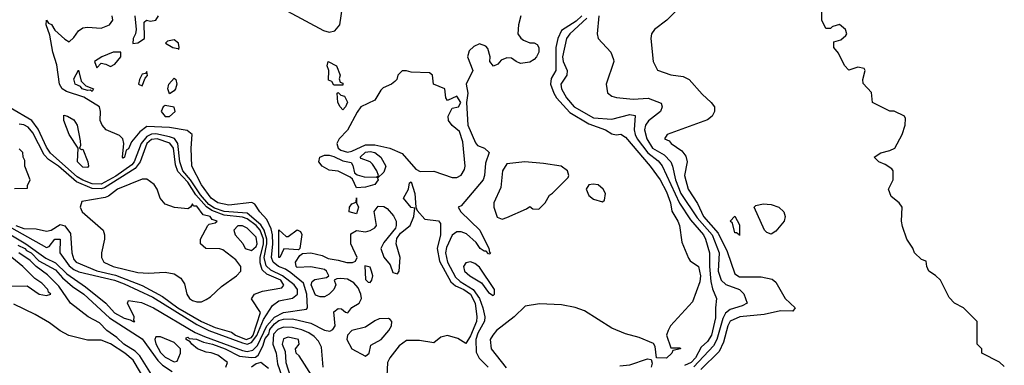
# Model space of a CAD drawing. Header units: inches. Extents: x 2380249 to 2585472, y 382747 to 546448.
# Tile 219 of 256: x 2476432 to 2480753, y 498098 to 499613. Entities that reach past the tile are written whole.
import ezdxf

# ---------------------------------------------------------------- set-up
doc = ezdxf.new("R2010")
doc.units = ezdxf.units.IN
doc.header["$MEASUREMENT"] = 0
doc.layers.add('C4479', color=7, linetype='Continuous')
doc.layers.add('C4489', color=7, linetype='Continuous')

msp = doc.modelspace()

# ---------------------------------------------------------------- linework, layer by layer
at = {"layer": 'C4479', "color": 4}
for points, elevation in [([(2477606.7, 499650), (2477764.6, 499564.6), (2477790, 499558), (2477815.6, 499564.4), (2477836.5, 499590), (2477854.7, 499710)], 16), ([(2476322.6, 498710), (2476459.4, 498630), (2476547.5, 498567.5), (2476590, 498546.5), (2476639, 498499), (2476720.8, 498440.8), (2476810, 498369.2), (2476848.2, 498328.2), (2476890, 498303.5), (2476917, 498297), (2476930, 498288.9), (2476938, 498290), (2476933.6, 498293.6), (2476934, 498310), (2476905.6, 498370), (2476910, 498381), (2476966.7, 498373.3), (2477019.5, 498350), (2477201.6, 498241.6), (2477243.3, 498223.3), (2477410, 498162.7), (2477430, 498158.2), (2477455.7, 498164.3), (2477475.9, 498184.1), (2477517.3, 498270), (2477550, 498308.9), (2477590, 498329.5), (2477690, 498344), (2477694.5, 498350), (2477692.5, 498410), (2477676.9, 498456.9), (2477622.7, 498502.7), (2477598.6, 498518.5), (2477568.2, 498530), (2477544.5, 498550), (2477536.9, 498570), (2477543.3, 498630), (2477541.3, 498670), (2477535.7, 498695.7), (2477516, 498736), (2477485.6, 498770), (2477463.6, 498803.6), (2477450.7, 498810.7), (2477350, 498799.4), (2477301.4, 498810), (2477272.7, 498830), (2477230, 498889), (2477188.1, 498970), (2477184, 499050), (2477189.2, 499109.2), (2477166.5, 499126.5), (2477090, 499140.6), (2476990, 499144), (2476959.3, 499120.7), (2476923.2, 499076.8), (2476910, 499047), (2476899.8, 499040.2), (2476892.8, 499010), (2476885.6, 499005.6), (2476882.7, 499010), (2476888.5, 499070), (2476885.1, 499090), (2476870, 499105.1), (2476811.5, 499130), (2476793.5, 499150), (2476784.7, 499170), (2476786.6, 499210), (2476782, 499230), (2476713.2, 499273.2), (2476637.4, 499297.4), (2476618.9, 499310), (2476607.6, 499330), (2476594.9, 499414.9), (2476577.3, 499470), (2476564.7, 499544.7), (2476548.3, 499590), (2476549.4, 499610.6), (2476558, 499598), (2476572.2, 499592.2), (2476586.2, 499566.2), (2476630, 499526.8), (2476650, 499516), (2476670, 499534.8), (2476690, 499564), (2476710, 499576.3), (2476730, 499579.1), (2476790, 499575.5), (2476826, 499590), (2476840.5, 499610), (2476837.4, 499630)], 16), ([(2476938, 499630), (2476944, 499570), (2476940.7, 499550), (2476930.8, 499530), (2476928.6, 499508.6), (2476950, 499510.8), (2476979.3, 499530), (2476978, 499602), (2476989.1, 499610.9), (2477006, 499606), (2477029.2, 499610.8), (2477041.2, 499630)], 16), ([(2478630.7, 499630), (2478620.7, 499590), (2478618, 499550), (2478630.9, 499530.9), (2478642.8, 499522.8), (2478670, 499511), (2478690, 499511.3), (2478703.5, 499503.5), (2478710.4, 499490), (2478710.4, 499470), (2478700.5, 499450), (2478690, 499438), (2478670, 499426.6), (2478630, 499421.2), (2478610, 499429), (2478590, 499444), (2478570, 499445.2), (2478544.9, 499435.1), (2478530, 499418), (2478510.7, 499409.3), (2478495.3, 499430), (2478497.2, 499450), (2478486, 499486), (2478477, 499497), (2478450, 499506.6), (2478424.4, 499495.6), (2478403.9, 499476.1), (2478397.1, 499450), (2478420.7, 499390), (2478390.6, 499330), (2478398, 499290), (2478393, 499250), (2478399.1, 499150), (2478432.4, 499072.4), (2478441.6, 499061.6), (2478471.3, 499050), (2478492.2, 499030), (2478476.7, 498983.3), (2478471.6, 498930), (2478465.5, 498910), (2478370, 498797), (2478356, 498790), (2478368, 498770), (2478451.9, 498690), (2478490.7, 498609.3), (2478493.2, 498593.2), (2478498, 498590), (2478495.3, 498584.7), (2478490, 498586), (2478478.4, 498598.4), (2478470, 498598.4), (2478452.7, 498610), (2478435.9, 498635.9), (2478393.1, 498673.1), (2478370, 498682.4), (2478357.3, 498682.7), (2478350, 498682.7), (2478330, 498667.8), (2478305.7, 498614.3), (2478300.8, 498590), (2478308.8, 498550), (2478344.5, 498484.5), (2478365.5, 498465.5), (2478422.4, 498430), (2478449.5, 498390), (2478464.1, 498350), (2478473.5, 498310), (2478471.1, 498291.1), (2478442.1, 498237.9), (2478433.2, 498210), (2478434.8, 498154.8), (2478449, 498129), (2478488.1, 498090)], 16), ([(2478899.1, 499630), (2478874.3, 499605.7), (2478810, 499565.4), (2478792.9, 499530), (2478785.1, 499490), (2478785.3, 499390), (2478764.9, 499355.1), (2478760.7, 499330), (2478775.6, 499290), (2478788.2, 499270), (2478846.1, 499206.1), (2478930, 499155.8), (2479002, 499130), (2479030, 499112.7), (2479050, 499107.7), (2479070, 499110.6), (2479090, 499098), (2479198.7, 498970), (2479242.6, 498910), (2479270, 498857.3), (2479288.2, 498810), (2479293.5, 498773.5), (2479320.5, 498730), (2479327.3, 498710), (2479338, 498638), (2479367.1, 498567.1), (2479374.8, 498554.8), (2479410.3, 498530.3), (2479420.3, 498490), (2479416.2, 498463.8), (2479384.4, 498375.6), (2479287.7, 498270), (2479277.3, 498250), (2479271, 498230), (2479290, 498174), (2479330, 498174), (2479332, 498170), (2479298, 498162), (2479294, 498150), (2479270, 498129), (2479226, 498130), (2479220.4, 498180.4), (2479212.9, 498192.9), (2479150, 498219.5), (2479090, 498235.6), (2479030, 498260.5), (2478910, 498336.4), (2478870, 498350.7), (2478810, 498363.1), (2478712.8, 498367.3), (2478650, 498356.9), (2478601.6, 498310), (2478524.4, 498250), (2478508.4, 498230), (2478497.3, 498210), (2478500.5, 498170), (2478566.8, 498086.8)], 24), ([(2478920.5, 499619.5), (2478846, 499550), (2478831.7, 499530), (2478813.4, 499450), (2478816.9, 499430), (2478834.9, 499390), (2478833, 499370), (2478807.4, 499330), (2478809, 499310), (2478832.2, 499270), (2478864.6, 499230), (2478950, 499182.2), (2479030, 499176), (2479110, 499196.5), (2479132.4, 499192.4), (2479129.1, 499130), (2479132.4, 499110), (2479142.2, 499090), (2479188.6, 499028.6), (2479233.2, 498993.2), (2479251.5, 498971.5), (2479327.8, 498807.8), (2479375.5, 498735.5), (2479432.8, 498670), (2479442, 498650), (2479459.6, 498590), (2479458.9, 498530), (2479465.1, 498465.1), (2479472.2, 498432.2), (2479490.4, 498390), (2479484.9, 498350), (2479485.3, 498305.3), (2479467.8, 498230), (2479450, 498201.1), (2479422.6, 498177.4), (2479397.3, 498130), (2479379.2, 498110), (2479350, 498096.5)], 28), ([(2478973.4, 499630), (2478966, 499550), (2478970.8, 499530.8), (2479026, 499470), (2479038, 499438), (2479038.8, 499430), (2479006, 499330), (2479011.6, 499291.6), (2479030, 499278), (2479050.8, 499270.8), (2479124.4, 499264.4), (2479190, 499268.7), (2479247.3, 499247.3), (2479250.8, 499230), (2479243.8, 499210), (2479191.1, 499168.9), (2479178.3, 499150), (2479174, 499130), (2479184.7, 499090), (2479209.6, 499049.6), (2479260, 499020), (2479288.9, 498990), (2479297.3, 498970), (2479310.2, 498910), (2479333.4, 498850), (2479404.6, 498744.6), (2479470.8, 498670), (2479501.6, 498590), (2479496.5, 498510), (2479510.2, 498470.2), (2479531.4, 498451.4), (2479590.6, 498430), (2479610.3, 498410.3), (2479624.9, 498370), (2479602.5, 498357.5), (2479550, 498342.3), (2479530, 498325.7), (2479517.5, 498302.5), (2479490.9, 498210), (2479477.3, 498182.7), (2479390, 498090.5)], 32), ([(2479311.3, 499650), (2479271.3, 499610), (2479218, 499570), (2479204.7, 499550), (2479201, 499530), (2479211.3, 499430), (2479231.6, 499391.6), (2479290, 499371), (2479343.5, 499363.5), (2479370, 499351), (2479426.2, 499286.2), (2479466, 499250), (2479481, 499230), (2479481, 499210), (2479471.3, 499190), (2479450, 499173.2), (2479274, 499110), (2479262, 499090), (2479282, 499082), (2479291.3, 499070), (2479338, 499038), (2479354.9, 499014.9), (2479360.5, 498990), (2479348.9, 498930), (2479366, 498870), (2479407.1, 498807.1), (2479433.4, 498750), (2479497.4, 498677.4), (2479537.1, 498597.1), (2479570, 498498.8), (2479590, 498485.7), (2479685.5, 498485.5), (2479734.4, 498474.4), (2479750, 498462), (2479791.3, 498390), (2479834.8, 498350), (2479824.7, 498335.3), (2479770, 498336), (2479699.1, 498320.9), (2479592, 498310), (2479550, 498291.2), (2479539.6, 498270), (2479520.9, 498199.1), (2479501.5, 498158.5), (2479420.6, 498079.4)], 36), ([(2480000, 499582.6), (2479998, 499582), (2479990, 499574), (2479970, 499574), (2479952, 499610), (2479951.6, 499651.6)], 44), ([(2476334.3, 498734.3), (2476550, 498613.4), (2476562, 498618), (2476587, 498650), (2476610, 498650.4), (2476608.7, 498590), (2476650, 498533.7), (2476670, 498517.8), (2476692.3, 498507.7), (2476848, 498470), (2476890, 498454.6), (2477016.3, 498396.3), (2477210, 498276.2), (2477262.4, 498250), (2477410, 498195.9), (2477430, 498190.6), (2477450, 498196.8), (2477472.2, 498227.8), (2477502.3, 498297.7), (2477541, 498359), (2477570, 498380.2), (2477630, 498391.9), (2477651.5, 498410), (2477651.4, 498430), (2477636.1, 498450), (2477585, 498490), (2477534.2, 498514.2), (2477514.2, 498534.2), (2477504.9, 498570), (2477516.8, 498630), (2477516.7, 498650), (2477505.3, 498690), (2477490, 498713.8), (2477430, 498764.2), (2477330, 498772.3), (2477286.6, 498786.6), (2477262.4, 498802.4), (2477225.1, 498845.1), (2477181.9, 498910), (2477147.7, 498950), (2477134.2, 498990), (2477126.8, 499070), (2477111.6, 499091.6), (2477090, 499099.1), (2477030, 499111.5), (2477010, 499110.3), (2476990, 499099.9), (2476965.1, 499070), (2476935, 498990), (2476924.2, 498975.8), (2476853.9, 498926.1), (2476790, 498891.9), (2476750, 498893.3), (2476708.9, 498908.9), (2476684, 498924), (2476567.1, 499027.1), (2476550, 499053.7), (2476513, 499133), (2476485.3, 499170), (2476390, 499225.7)], 24), ([(2476415.5, 498710), (2476450, 498697.6), (2476503.9, 498696.1), (2476550, 498686), (2476570, 498690.4), (2476610, 498714.4), (2476630, 498708.5), (2476654.7, 498674.7), (2476660.4, 498590), (2476670, 498560.7), (2476680.7, 498550), (2476770, 498511.1), (2476853.3, 498493.3), (2476970, 498447.2), (2477058.6, 498398.6), (2477125.5, 498350), (2477230, 498289.5), (2477290, 498263.8), (2477362.1, 498242.1), (2477378.9, 498230), (2477426.4, 498210), (2477450, 498218.7), (2477457, 498230), (2477489.5, 498329.5), (2477449.3, 498389.3), (2477462, 498410), (2477497.5, 498422.5), (2477582.5, 498437.5), (2477591.5, 498448.5), (2477577.6, 498470), (2477517.2, 498497.2), (2477496.2, 498516.2), (2477486.8, 498546.8), (2477486.8, 498570), (2477502.4, 498630), (2477501.9, 498650), (2477487.7, 498690), (2477470, 498710.5), (2477430, 498739.9), (2477410, 498747.6), (2477330, 498755.9), (2477275.5, 498775.5), (2477252.1, 498792.1), (2477205.5, 498845.5), (2477170, 498900.6), (2477126.7, 498946.7), (2477115.7, 498975.7), (2477106.4, 499050), (2477091.4, 499071.4), (2477035.1, 499090), (2477010, 499087.4), (2476990, 499069.6), (2476960.2, 498990), (2476939.2, 498960.8), (2476804.1, 498875.9), (2476790, 498870.9), (2476750, 498873), (2476681.5, 498901.5), (2476602.4, 498970), (2476559.3, 498999.3), (2476539.9, 499019.9), (2476490, 499116.9), (2476470, 499141.1), (2476450, 499152.1), (2476430, 499154)], 28), ([(2476410, 498872), (2476466, 498874), (2476466, 498886), (2476478, 498910), (2476455.3, 498970), (2476455.3, 498995.3), (2476448, 499010), (2476446, 499030), (2476430, 499046)], 32), ([(2477337.2, 498090), (2477343.7, 498110), (2477302, 498142), (2477272.7, 498152.7), (2477250, 498154.7), (2477212.7, 498170), (2477187.3, 498190), (2477180.9, 498200.9), (2477162.7, 498210), (2477162, 498218), (2477170, 498221), (2477175.5, 498215.5), (2477207.7, 498212.3), (2477238.8, 498198.8), (2477278, 498190), (2477334, 498170), (2477397, 498137), (2477448.9, 498131.1), (2477466.3, 498133.7), (2477478, 498142), (2477498.6, 498181.4), (2477510, 498215.6), (2477525.8, 498234.2), (2477530, 498254), (2477550, 498279.6), (2477570, 498293.5), (2477590, 498299.7), (2477630, 498301.7), (2477710, 498281.7), (2477770, 498252), (2477793.1, 498246.9), (2477806, 498254), (2477817, 498270), (2477810, 498332), (2477830, 498346), (2477844.7, 498344.7), (2477862, 498330), (2477872.1, 498327.9), (2477889.4, 498350.6), (2477921.2, 498370), (2477932.7, 498390), (2477929.2, 498410), (2477917.2, 498437.2), (2477898.9, 498458.9), (2477870, 498475.1), (2477842, 498478), (2477823.5, 498476.5), (2477812, 498470), (2477818.8, 498450), (2477810.5, 498429.5), (2477790.5, 498409.5), (2477770, 498398), (2477750, 498397), (2477730, 498405.1), (2477711.8, 498450), (2477715.1, 498464.9), (2477726.8, 498473.2), (2477778, 498482), (2477788.7, 498490), (2477779, 498510), (2477770, 498517.2), (2477710, 498529.3), (2477650, 498526.6), (2477645.2, 498530), (2477642, 498550), (2477661.5, 498578.5), (2477672.7, 498587.3), (2477709.4, 498590.6), (2477759.3, 498579.3), (2477785.2, 498565.2), (2477830, 498559.1), (2477868, 498548), (2477892.3, 498547.7), (2477905.6, 498554.4), (2477912.7, 498570), (2477885.1, 498630), (2477885.6, 498674.4), (2477910, 498688), (2477950, 498683), (2477970, 498688), (2477990, 498700.5), (2477997.6, 498710), (2477988.3, 498771.7), (2478005.6, 498794.4), (2478030, 498794), (2478045.3, 498785.3), (2478073.1, 498753.1), (2478084.9, 498730), (2478084.4, 498710), (2478081.4, 498698.6), (2478030, 498635.1), (2478016.4, 498610), (2478030, 498570.8), (2478058, 498538), (2478070, 498504.7), (2478090, 498498), (2478097.2, 498510), (2478101.2, 498570), (2478083.7, 498630), (2478086.6, 498653.4), (2478103.7, 498676.3), (2478145.2, 498710), (2478161.2, 498750), (2478166, 498786), (2478150, 498788.7), (2478116, 498830), (2478139, 498870), (2478142, 498898), (2478150, 498902), (2478166.8, 498850), (2478170.7, 498790.7), (2478176, 498776), (2478210, 498738), (2478270, 498731.3), (2478278.8, 498718.8), (2478278, 498670), (2478264, 498610), (2478273.7, 498553.7), (2478323.7, 498463.7), (2478345.2, 498445.2), (2478380.5, 498430), (2478410.2, 498410), (2478430.9, 498370), (2478438.5, 498310), (2478436.9, 498290), (2478410, 498226.6), (2478390, 498193.2), (2478354.7, 498214.8), (2478310, 498228.4), (2478279.9, 498220.1), (2478250, 498196.2), (2478186.8, 498206.8), (2478130, 498206.2), (2478097.4, 498182.6), (2478056.5, 498130), (2478046.4, 498110), (2478043.1, 498050)], 12), ([(2476423.6, 498623.6), (2476454.6, 498610), (2476461.4, 498601.4), (2476483.1, 498590), (2476516, 498556), (2476590, 498515.8), (2476620.3, 498480.3), (2476663.4, 498443.4), (2476713.1, 498410), (2476825.7, 498305.7), (2476970, 498213.7), (2477038.4, 498118.4), (2477058.5, 498098.5), (2477101.7, 498070)], 12), ([(2476390, 498444.4), (2476465.2, 498445.2), (2476518, 498410), (2476550, 498403), (2476568.7, 498410), (2476558, 498418), (2476555.1, 498430), (2476530, 498457.4), (2476498.3, 498478.3), (2476446, 498530), (2476350, 498609.8)], 16), ([(2477010, 498057), (2476959.6, 498139.6), (2476939.6, 498159.6), (2476889.7, 498190), (2476858.9, 498218.9), (2476814, 498250), (2476783.1, 498283.1), (2476732.7, 498310), (2476655.1, 498370), (2476603.8, 498443.8), (2476553.6, 498493.6), (2476504.2, 498530), (2476477.6, 498557.6), (2476428, 498590)], 12), ([(2476990, 498019.7), (2476930, 498120.4), (2476893.5, 498150), (2476830, 498190.9), (2476790, 498207.3), (2476730, 498207.1), (2476648.5, 498228.5), (2476610, 498248), (2476563.6, 498283.6), (2476500, 498320), (2476405.8, 498365.8)], 16), ([(2477763.8, 498090), (2477756.8, 498176.8), (2477743.5, 498203.5), (2477724.4, 498224.4), (2477700.4, 498240.4), (2477670, 498253), (2477630, 498263.1), (2477590, 498264.8), (2477565.4, 498254.6), (2477546.2, 498233.8), (2477543.1, 498190), (2477558.2, 498150), (2477563.6, 498103.6), (2477581.8, 498050)], 12), ([(2477715.1, 498050), (2477658.4, 498138.4), (2477645.2, 498150), (2477642, 498170), (2477658, 498190), (2477656, 498210), (2477610, 498221.1), (2477590, 498213), (2477584.4, 498190), (2477597.3, 498157.3), (2477599.7, 498110), (2477619.7, 498050)], 16), ([(2477523.3, 498083.3), (2477490, 498109.5), (2477470, 498104.5), (2477450, 498089.6)], 12), ([(2479064.9, 498095.1), (2479110, 498099.3), (2479186.4, 498126.4), (2479203.6, 498123.6), (2479206.8, 498106.8), (2479203.1, 498090)], 24)]:
    msp.add_lwpolyline(points, dxfattribs=dict(at, elevation=elevation))
for points, elevation in [([(2477110, 499524), (2477081, 499519), (2477072, 499510), (2477104.7, 499490), (2477126.8, 499486.8), (2477130, 499482), (2477132.7, 499490), (2477128.7, 499510)], 16), ([(2476875.3, 499470), (2476842, 499470), (2476792, 499450), (2476761, 499430), (2476770, 499402), (2476790, 499422), (2476810, 499418), (2476830, 499407.3), (2476850, 499417.3), (2476876.2, 499450)], 16), ([(2477810, 499326), (2477802, 499342), (2477787.3, 499347.3), (2477788.7, 499390), (2477782, 499410), (2477786, 499430), (2477822, 499410), (2477838, 499370), (2477834, 499354), (2477838, 499338), (2477850, 499334), (2477850, 499326)], 12), ([(2476750, 499298), (2476743.1, 499303.1), (2476730, 499302.4), (2476706, 499310), (2476699.6, 499319.6), (2476675.3, 499330), (2476670, 499354), (2476690, 499391.3), (2476702.5, 499342.5), (2476723, 499323), (2476756, 499310)], 12), ([(2476990, 499386), (2476983.6, 499376.4), (2476970, 499374), (2476958, 499350), (2476954, 499330), (2476970, 499322), (2476983.1, 499356.9), (2476992.5, 499367.5)], 16), ([(2478130, 499389), (2478110, 499389), (2478091, 499370), (2478086.4, 499350), (2478078.6, 499341.4), (2478063.8, 499330), (2478026.4, 499313.6), (2478016.2, 499303.8), (2477990, 499259.8), (2477929.5, 499230.5), (2477912.6, 499207.4), (2477871.1, 499128.9), (2477834, 499090), (2477823.9, 499070), (2477830.2, 499050), (2477840.9, 499040.9), (2477870, 499032.3), (2477890, 499035.9), (2477950, 499064.7), (2477990, 499063.7), (2478056.3, 499050), (2478110, 499026.7), (2478170, 498957.7), (2478190, 498947.2), (2478250, 498949), (2478330, 498920.7), (2478350, 498921.5), (2478368.7, 498931.3), (2478384.2, 498955.8), (2478386.6, 498970), (2478376.5, 499076.5), (2478362.7, 499122.7), (2478330, 499149.2), (2478313.2, 499170), (2478312.7, 499190), (2478330, 499224.7), (2478358, 499230), (2478368, 499250), (2478350, 499278), (2478310, 499258), (2478302, 499270), (2478298, 499310), (2478248, 499330), (2478244, 499370), (2478230, 499379.3), (2478150, 499382.7)], 16), ([(2477090, 499288), (2477082.4, 499310), (2477086.9, 499330), (2477110, 499356.3), (2477117.3, 499350), (2477121.6, 499330), (2477115.8, 499310), (2477110, 499300.9)], 12), ([(2477850, 499218), (2477838, 499230), (2477828, 499250), (2477826, 499290), (2477830, 499294), (2477842, 499282), (2477856.9, 499276.9), (2477871, 499251), (2477862, 499230)], 12), ([(2477070, 499236.9), (2477061.3, 499230), (2477053.4, 499210), (2477070, 499187.7), (2477090, 499188.9), (2477114.5, 499210), (2477109.5, 499229.5)], 16), ([(2476703.6, 499043.6), (2476710, 499044.7), (2476730.6, 498989.4), (2476734.8, 498970), (2476730, 498964), (2476710, 498966.6), (2476686.6, 498990), (2476689.3, 499050), (2476649.6, 499109.7), (2476626.6, 499170), (2476626.6, 499193.4), (2476642, 499190), (2476670, 499173.4), (2476684, 499150), (2476698, 499082), (2476698.8, 499061.2), (2476694, 499050)], 16), ([(2477910, 498875.3), (2477893.2, 498913.2), (2477882, 498922), (2477830, 498949.2), (2477790, 498953.2), (2477759, 498970), (2477745.2, 498990), (2477749.2, 499010), (2477770, 499019.1), (2477790, 499019.3), (2477810, 499013.1), (2477850, 498993.7), (2477886, 498986), (2477894, 498974), (2477901.6, 498941.6), (2477912.8, 498932.8), (2477943.8, 498923.8), (2477998, 498922), (2478006, 498930), (2477999, 498950), (2477979.6, 498979.6), (2477969.6, 498989.6), (2477930, 499004), (2477926.6, 499010), (2477950, 499032.4), (2477970, 499034.7), (2477990.6, 499030), (2478017.3, 499010), (2478038.8, 498970), (2478030, 498944), (2478002, 498918), (2478004.7, 498910), (2477990, 498889.4), (2477950, 498878.4)], 12), ([(2478649.4, 498989.4), (2478570, 498980.7), (2478550.4, 498950), (2478543, 498877), (2478512, 498810), (2478512, 498790), (2478527.1, 498747.1), (2478550, 498738), (2478570, 498744.7), (2478656.4, 498783.6), (2478670, 498794), (2478683.6, 498783.6), (2478710, 498782), (2478738, 498810), (2478756.4, 498843.6), (2478770, 498852), (2478839, 498921), (2478842, 498930), (2478835.3, 498950), (2478808, 498970), (2478730, 498982)], 24), ([(2476990, 498914), (2476970, 498913.2), (2476861, 498870), (2476821.6, 498838.4), (2476807.1, 498832.9), (2476704.7, 498815.3), (2476698, 498790), (2476706.8, 498770), (2476798, 498690), (2476804.7, 498670), (2476804.7, 498650), (2476790.8, 498590), (2476790.8, 498570), (2476800.7, 498550), (2476842.8, 498530), (2476950, 498504.9), (2476998, 498502), (2477070, 498506), (2477110, 498498), (2477138.8, 498478.8), (2477147.1, 498467.1), (2477154.8, 498454.8), (2477166, 498410), (2477178, 498390), (2477190, 498381), (2477210, 498376), (2477230, 498376), (2477250, 498386), (2477270, 498398), (2477317.5, 498442.5), (2477384, 498490), (2477402, 498510), (2477402, 498530), (2477380.2, 498560.2), (2477323.1, 498603.1), (2477310, 498608.7), (2477248.9, 498608.9), (2477226, 498630), (2477226, 498650), (2477258, 498710), (2477264, 498716), (2477290, 498722), (2477298, 498730), (2477276.5, 498736.5), (2477268, 498750), (2477237.5, 498757.5), (2477210, 498795.1), (2477195.3, 498795.3), (2477190, 498806), (2477182, 498790), (2477170, 498784), (2477111, 498789), (2477070, 498804), (2477048.7, 498830), (2477035.3, 498870), (2477022, 498890)], 32), ([(2478947.9, 498892.1), (2478930, 498888), (2478918, 498870), (2478930, 498842), (2478950, 498826), (2478990, 498814), (2478998, 498822), (2479002, 498850), (2478993.2, 498870), (2478970, 498889)], 24), ([(2477910, 498762), (2477878, 498770), (2477879, 498790), (2477890, 498804.7), (2477908, 498812), (2477910, 498832), (2477910.8, 498810), (2477918.8, 498790)], 12), ([(2479730, 498672.3), (2479710, 498679.3), (2479700.9, 498690), (2479655.3, 498790), (2479662.7, 498797.3), (2479694.8, 498805.2), (2479730, 498803.1), (2479764, 498790), (2479784.9, 498770), (2479790.6, 498750), (2479787.3, 498730), (2479750, 498685.2)], 36), ([(2477410, 498709.2), (2477390, 498708.7), (2477371.3, 498690), (2477378, 498670), (2477411, 498631), (2477422, 498610), (2477450, 498601), (2477470, 498618.8), (2477473.7, 498630), (2477470, 498659.3), (2477430, 498698.4)], 32), ([(2479590, 498666), (2479588.9, 498668.9), (2479578, 498678), (2479570, 498678), (2479560.4, 498720.4), (2479549.5, 498730), (2479570, 498751.3), (2479590, 498714)], 36), ([(2477602, 498662), (2477610, 498662), (2477650, 498691.3), (2477664.7, 498684.7), (2477670.8, 498670.8), (2477662, 498610), (2477656, 498604), (2477591.6, 498608.4), (2477574, 498570), (2477570, 498569.5), (2477570, 498692)], 12), ([(2478410, 498551.1), (2478390, 498546.6), (2478379.5, 498530), (2478384.7, 498510), (2478407.4, 498490), (2478458.9, 498458.9), (2478490, 498416.3), (2478510, 498404), (2478516, 498410), (2478516.2, 498430), (2478450, 498527.6), (2478430, 498543.5)], 24), ([(2477947.1, 498532.9), (2477950, 498474), (2477962, 498462), (2477970, 498461), (2477977.2, 498470), (2477981.2, 498490), (2477976, 498510), (2477970, 498528)], 12), ([(2478050, 498302.7), (2478010, 498301.2), (2477990, 498292.7), (2477950, 498264.5), (2477890, 498249.6), (2477870.4, 498230), (2477868.4, 498210), (2477889.3, 498169.3), (2477950, 498138), (2477966, 498150), (2477973.6, 498186.4), (2478019, 498210), (2478052.3, 498250), (2478063.7, 498270), (2478065.2, 498290), (2478058, 498298)], 12), ([(2477030, 498222.7), (2477024.9, 498210), (2477029, 498191), (2477050, 498153.8), (2477070, 498133), (2477110, 498112.4), (2477123.7, 498116.3), (2477138.3, 498150), (2477137.7, 498170), (2477110, 498196.8), (2477050, 498222.6)], 16)]:
    msp.add_lwpolyline(points, close=True, dxfattribs=dict(at, elevation=elevation))
at = {"layer": 'C4489', "color": 4, "elevation": 44}
msp.add_lwpolyline([(2480752.7, 498092.7), (2480731.6, 498111.6), (2480654, 498150), (2480654, 498170), (2480634, 498190), (2480634, 498290), (2480574, 498350), (2480534, 498370), (2480510, 498394), (2480472, 498470), (2480451.1, 498491.1), (2480422, 498510), (2480412, 498530), (2480410, 498554), (2480390, 498562), (2480358, 498590), (2480350.9, 498610.9), (2480324.7, 498650), (2480305.4, 498705.4), (2480302, 498730), (2480304.7, 498790), (2480292, 498810), (2480256.9, 498836.9), (2480244.7, 498870), (2480264.7, 498910), (2480264.7, 498950), (2480258.8, 498958.8), (2480230, 498978), (2480202, 498990), (2480182, 499010), (2480211.1, 499028.9), (2480250, 499039), (2480272, 499050), (2480304.7, 499110), (2480318, 499150), (2480319.6, 499179.6), (2480314, 499190), (2480270, 499212), (2480250, 499212), (2480174, 499250), (2480170, 499294), (2480132.7, 499332.7), (2480132, 499350), (2480142, 499390), (2480138, 499398), (2480110, 499404.7), (2480070, 499392), (2480051.1, 499411.1), (2480025.4, 499465.4), (2480004.7, 499490), (2480004.7, 499515.3), (2480035.3, 499524.7), (2480057.3, 499542.7), (2480061, 499550), (2480056, 499570), (2480030, 499591), (2480000, 499582.6)], dxfattribs=at)

doc.saveas('drawing.dxf')
